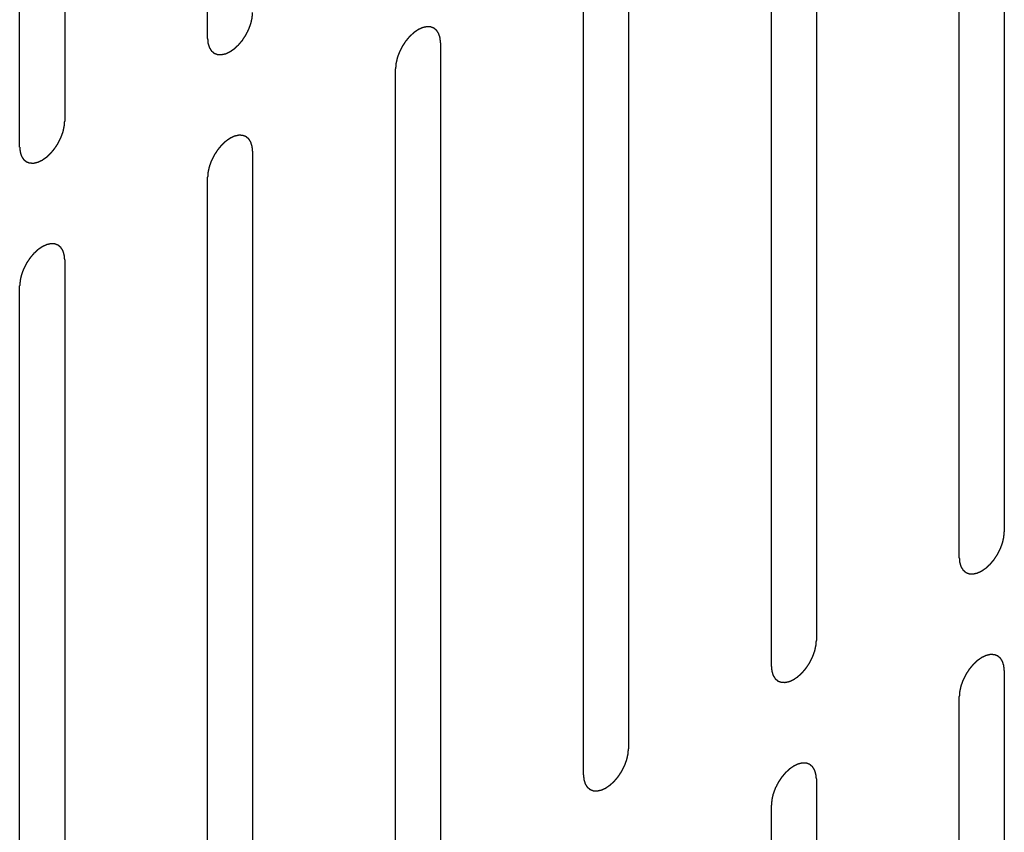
# Model space of a CAD drawing. Header units: inches. Extents: x 6 to 353, y 6 to 228.
# Tile 60 of 256: x 343.228 to 344.388, y 77.515 to 78.472. Entities that reach past the tile are written whole.
import ezdxf

# ---------------------------------------------------------------- set-up
doc = ezdxf.new("R2010")
doc.units = ezdxf.units.IN
doc.header["$LTSCALE"] = 19.946667
doc.header["$MEASUREMENT"] = 0
doc.linetypes.add('HIDDEN', pattern=[0.2, 0.1, -0.1])
doc.layers.add('DEFAULT_2', color=7, linetype='HIDDEN')

msp = doc.modelspace()

# ---------------------------------------------------------------- linework, layer by layer
at = {"layer": 'DEFAULT_2', "color": 7, "linetype": 'HIDDEN'}
for p, q in [((343.4495, 78.4496), (343.4495, 79.409)), ((343.2812, 79.3118), (343.2812, 78.3524)), ((343.2281, 78.3218), (343.2281, 79.2812)), ((344.3878, 78.828), (344.3878, 77.8686)), ((344.3348, 77.838), (344.3348, 78.7974)), ((344.1665, 78.7002), (344.1665, 77.7409)), ((344.1134, 77.7102), (344.1134, 78.6696)), ((343.9451, 78.5725), (343.9451, 77.6131)), ((343.8921, 77.5825), (343.8921, 78.5418)), ((343.7238, 78.4447), (343.7238, 77.4853)), ((343.6708, 77.4547), (343.6708, 78.4141)), ((343.5025, 78.3169), (343.5025, 77.3575)), ((343.4495, 77.3269), (343.4495, 78.2863)), ((343.2812, 78.1891), (343.2812, 77.2297)), ((343.2281, 77.1991), (343.2281, 78.1585)), ((344.3878, 77.7053), (344.3878, 76.7459)), ((344.3348, 76.7153), (344.3348, 77.6747)), ((344.1665, 77.5776), (344.1665, 76.6182)), ((344.1134, 76.5875), (344.1134, 77.5469))]:
    msp.add_line(p, q, dxfattribs=at)
for points in [[(343.4495, 78.4496), (343.4495, 78.4486), (343.4497, 78.4472), (343.4498, 78.4456), (343.4499, 78.4448), (343.4499, 78.4443), (343.4499, 78.4439), (343.4501, 78.4436), (343.4502, 78.4432), (343.4504, 78.4425), (343.4507, 78.4415), (343.451, 78.4405), (343.4512, 78.4398), (343.4514, 78.4394), (343.4514, 78.4391), (343.4516, 78.4388), (343.4518, 78.4385), (343.4522, 78.4379), (343.4527, 78.4371), (343.4532, 78.4363), (343.4535, 78.4358), (343.4537, 78.4354), (343.4539, 78.4352), (343.4541, 78.435), (343.4544, 78.4348), (343.4549, 78.4344), (343.4556, 78.4338), (343.4563, 78.4332), (343.4567, 78.4328), (343.457, 78.4326), (343.4572, 78.4324), (343.4575, 78.4323), (343.4578, 78.4322), (343.4584, 78.432), (343.4592, 78.4317), (343.4601, 78.4314), (343.4606, 78.4311), (343.461, 78.431), (343.4612, 78.4309), (343.4615, 78.4309), (343.4619, 78.4309), (343.4626, 78.4309), (343.4635, 78.4308), (343.4645, 78.4308), (343.4651, 78.4308), (343.4655, 78.4308), (343.4658, 78.4307), (343.4661, 78.4308), (343.4665, 78.4309), (343.4672, 78.4311), (343.4683, 78.4313), (343.4693, 78.4315), (343.47, 78.4317), (343.4704, 78.4318), (343.4707, 78.4318), (343.4711, 78.432), (343.4715, 78.4322), (343.472, 78.4325), (343.4727, 78.4328), (343.4736, 78.4332), (343.4744, 78.4336), (343.4752, 78.4339), (343.4756, 78.4341), (343.476, 78.4343), (343.4763, 78.4345), (343.4767, 78.4348), (343.4775, 78.4353), (343.4785, 78.4361), (343.4796, 78.4368), (343.4805, 78.4374), (343.4811, 78.4378), (343.4817, 78.4384), (343.4826, 78.4392), (343.4836, 78.4401), (343.4846, 78.4411), (343.4855, 78.4419), (343.4861, 78.4424), (343.4866, 78.4431), (343.4874, 78.444), (343.4884, 78.4451), (343.4893, 78.4463), (343.4901, 78.4472), (343.4907, 78.4478), (343.4912, 78.4486), (343.4918, 78.4497), (343.4927, 78.451), (343.4935, 78.4523), (343.4942, 78.4533), (343.4948, 78.4541), (343.4951, 78.4549), (343.4957, 78.456), (343.4964, 78.4573), (343.4971, 78.4587), (343.4976, 78.4598), (343.498, 78.4606), (343.4983, 78.4614), (343.4987, 78.4625), (343.4992, 78.4639), (343.4997, 78.4653), (343.5001, 78.4664), (343.5005, 78.4673), (343.5006, 78.4681), (343.5009, 78.4692), (343.5012, 78.4706), (343.5015, 78.4719), (343.5018, 78.473), (343.502, 78.4739), (343.502, 78.4746), (343.5021, 78.4757), (343.5023, 78.4776), (343.5024, 78.4791), (343.5025, 78.4802)], [(343.7238, 78.4447), (343.7237, 78.4456), (343.7236, 78.447), (343.7235, 78.4487), (343.7234, 78.4495), (343.7233, 78.45), (343.7233, 78.4504), (343.7232, 78.4506), (343.7231, 78.4511), (343.7229, 78.4518), (343.7226, 78.4528), (343.7222, 78.4538), (343.722, 78.4545), (343.7219, 78.4549), (343.7218, 78.4552), (343.7217, 78.4554), (343.7215, 78.4558), (343.7211, 78.4563), (343.7206, 78.4571), (343.7201, 78.4579), (343.7197, 78.4585), (343.7195, 78.4588), (343.7194, 78.4591), (343.7192, 78.4592), (343.7189, 78.4595), (343.7184, 78.4599), (343.7177, 78.4605), (343.717, 78.461), (343.7165, 78.4614), (343.7163, 78.4617), (343.7161, 78.4619), (343.7158, 78.4619), (343.7155, 78.4621), (343.7149, 78.4623), (343.714, 78.4626), (343.7132, 78.4629), (343.7126, 78.4631), (343.7123, 78.4632), (343.7121, 78.4634), (343.7118, 78.4633), (343.7114, 78.4634), (343.7107, 78.4634), (343.7098, 78.4634), (343.7088, 78.4635), (343.7082, 78.4635), (343.7078, 78.4635), (343.7075, 78.4635), (343.7072, 78.4635), (343.7068, 78.4634), (343.706, 78.4632), (343.705, 78.463), (343.704, 78.4627), (343.7033, 78.4626), (343.7028, 78.4625), (343.7025, 78.4624), (343.7022, 78.4623), (343.7018, 78.4621), (343.7012, 78.4618), (343.7006, 78.4615), (343.6997, 78.4611), (343.6988, 78.4607), (343.6981, 78.4604), (343.6976, 78.4601), (343.6973, 78.46), (343.697, 78.4598), (343.6965, 78.4595), (343.6958, 78.459), (343.6947, 78.4582), (343.6936, 78.4575), (343.6928, 78.4569), (343.6921, 78.4565), (343.6915, 78.4559), (343.6907, 78.4551), (343.6897, 78.4541), (343.6886, 78.4532), (343.6878, 78.4524), (343.6872, 78.4519), (343.6866, 78.4512), (343.6859, 78.4503), (343.6849, 78.4491), (343.684, 78.448), (343.6832, 78.4471), (343.6826, 78.4464), (343.6821, 78.4456), (343.6814, 78.4446), (343.6806, 78.4433), (343.6797, 78.442), (343.6791, 78.441), (343.6785, 78.4402), (343.6781, 78.4394), (343.6776, 78.4383), (343.6769, 78.4369), (343.6762, 78.4356), (343.6757, 78.4345), (343.6752, 78.4337), (343.675, 78.4329), (343.6745, 78.4317), (343.674, 78.4303), (343.6735, 78.429), (343.6731, 78.4278), (343.6728, 78.427), (343.6726, 78.4262), (343.6724, 78.4251), (343.6721, 78.4237), (343.6717, 78.4223), (343.6715, 78.4212), (343.6713, 78.4204), (343.6712, 78.4196), (343.6711, 78.4186), (343.671, 78.4167), (343.6709, 78.4151), (343.6708, 78.4141)], [(343.2281, 78.3218), (343.2282, 78.3209), (343.2283, 78.3194), (343.2285, 78.3178), (343.2286, 78.317), (343.2286, 78.3165), (343.2286, 78.3161), (343.2287, 78.3159), (343.2289, 78.3154), (343.2291, 78.3147), (343.2294, 78.3137), (343.2297, 78.3127), (343.2299, 78.312), (343.23, 78.3116), (343.2301, 78.3113), (343.2303, 78.3111), (343.2305, 78.3107), (343.2308, 78.3102), (343.2313, 78.3094), (343.2319, 78.3086), (343.2322, 78.308), (343.2324, 78.3077), (343.2325, 78.3074), (343.2328, 78.3073), (343.233, 78.307), (343.2335, 78.3066), (343.2342, 78.306), (343.2349, 78.3055), (343.2354, 78.305), (343.2357, 78.3048), (343.2359, 78.3046), (343.2362, 78.3046), (343.2365, 78.3044), (343.2371, 78.3042), (343.2379, 78.3039), (343.2387, 78.3036), (343.2393, 78.3034), (343.2397, 78.3033), (343.2399, 78.3031), (343.2402, 78.3031), (343.2406, 78.3031), (343.2412, 78.3031), (343.2422, 78.3031), (343.2431, 78.303), (343.2438, 78.303), (343.2442, 78.303), (343.2445, 78.3029), (343.2448, 78.303), (343.2452, 78.3031), (343.2459, 78.3033), (343.2469, 78.3035), (343.248, 78.3038), (343.2487, 78.3039), (343.2491, 78.304), (343.2494, 78.3041), (343.2497, 78.3042), (343.2502, 78.3044), (343.2507, 78.3047), (343.2514, 78.305), (343.2522, 78.3054), (343.2531, 78.3058), (343.2539, 78.3061), (343.2543, 78.3064), (343.2547, 78.3065), (343.255, 78.3067), (343.2554, 78.307), (343.2562, 78.3075), (343.2572, 78.3083), (343.2583, 78.309), (343.2592, 78.3096), (343.2598, 78.31), (343.2604, 78.3106), (343.2612, 78.3114), (343.2623, 78.3124), (343.2633, 78.3133), (343.2641, 78.3141), (343.2648, 78.3146), (343.2653, 78.3153), (343.2661, 78.3162), (343.267, 78.3174), (343.268, 78.3185), (343.2687, 78.3194), (343.2693, 78.3201), (343.2698, 78.3209), (343.2705, 78.3219), (343.2714, 78.3232), (343.2722, 78.3245), (343.2729, 78.3255), (343.2734, 78.3263), (343.2738, 78.3271), (343.2744, 78.3282), (343.275, 78.3295), (343.2757, 78.3309), (343.2763, 78.332), (343.2767, 78.3328), (343.277, 78.3336), (343.2774, 78.3348), (343.2779, 78.3361), (343.2784, 78.3375), (343.2788, 78.3386), (343.2792, 78.3395), (343.2793, 78.3403), (343.2796, 78.3414), (343.2799, 78.3428), (343.2802, 78.3442), (343.2804, 78.3452), (343.2807, 78.3461), (343.2807, 78.3469), (343.2808, 78.3479), (343.2809, 78.3498), (343.2811, 78.3514), (343.2812, 78.3524)], [(343.5025, 78.3169), (343.5024, 78.3178), (343.5023, 78.3193), (343.5021, 78.3209), (343.5021, 78.3217), (343.502, 78.3222), (343.502, 78.3226), (343.5019, 78.3229), (343.5018, 78.3233), (343.5015, 78.324), (343.5012, 78.325), (343.5009, 78.326), (343.5007, 78.3267), (343.5006, 78.3271), (343.5005, 78.3274), (343.5003, 78.3277), (343.5001, 78.328), (343.4998, 78.3285), (343.4993, 78.3294), (343.4988, 78.3302), (343.4984, 78.3307), (343.4982, 78.331), (343.4981, 78.3313), (343.4978, 78.3315), (343.4976, 78.3317), (343.4971, 78.3321), (343.4964, 78.3327), (343.4957, 78.3333), (343.4952, 78.3337), (343.4949, 78.3339), (343.4947, 78.3341), (343.4945, 78.3342), (343.4941, 78.3343), (343.4936, 78.3345), (343.4927, 78.3348), (343.4919, 78.3351), (343.4913, 78.3353), (343.491, 78.3355), (343.4907, 78.3356), (343.4904, 78.3356), (343.4901, 78.3356), (343.4894, 78.3356), (343.4884, 78.3357), (343.4875, 78.3357), (343.4868, 78.3357), (343.4864, 78.3357), (343.4862, 78.3358), (343.4859, 78.3357), (343.4854, 78.3356), (343.4847, 78.3354), (343.4837, 78.3352), (343.4827, 78.335), (343.4819, 78.3348), (343.4815, 78.3347), (343.4812, 78.3347), (343.4809, 78.3345), (343.4805, 78.3343), (343.4799, 78.334), (343.4793, 78.3337), (343.4784, 78.3333), (343.4775, 78.3329), (343.4767, 78.3326), (343.4763, 78.3324), (343.476, 78.3322), (343.4757, 78.332), (343.4752, 78.3317), (343.4745, 78.3312), (343.4734, 78.3304), (343.4723, 78.3297), (343.4715, 78.3291), (343.4708, 78.3287), (343.4702, 78.3281), (343.4694, 78.3273), (343.4683, 78.3264), (343.4673, 78.3254), (343.4665, 78.3246), (343.4659, 78.3241), (343.4653, 78.3234), (343.4645, 78.3225), (343.4636, 78.3213), (343.4626, 78.3202), (343.4619, 78.3193), (343.4613, 78.3187), (343.4608, 78.3178), (343.4601, 78.3168), (343.4593, 78.3155), (343.4584, 78.3142), (343.4577, 78.3132), (343.4572, 78.3124), (343.4568, 78.3116), (343.4563, 78.3105), (343.4556, 78.3092), (343.4549, 78.3078), (343.4544, 78.3067), (343.4539, 78.3059), (343.4536, 78.3051), (343.4532, 78.304), (343.4527, 78.3026), (343.4522, 78.3012), (343.4518, 78.3001), (343.4515, 78.2992), (343.4513, 78.2984), (343.451, 78.2973), (343.4507, 78.2959), (343.4504, 78.2946), (343.4502, 78.2935), (343.4499, 78.2926), (343.4499, 78.2918), (343.4498, 78.2908), (343.4497, 78.2889), (343.4495, 78.2873), (343.4495, 78.2863)], [(343.2812, 78.1891), (343.2811, 78.1901), (343.281, 78.1915), (343.2808, 78.1931), (343.2807, 78.194), (343.2807, 78.1944), (343.2807, 78.1948), (343.2806, 78.1951), (343.2804, 78.1955), (343.2802, 78.1962), (343.2799, 78.1972), (343.2796, 78.1982), (343.2794, 78.1989), (343.2793, 78.1993), (343.2792, 78.1997), (343.279, 78.1999), (343.2788, 78.2002), (343.2785, 78.2008), (343.278, 78.2016), (343.2774, 78.2024), (343.2771, 78.2029), (343.2769, 78.2033), (343.2768, 78.2035), (343.2765, 78.2037), (343.2763, 78.2039), (343.2758, 78.2043), (343.2751, 78.2049), (343.2744, 78.2055), (343.2739, 78.2059), (343.2736, 78.2061), (343.2734, 78.2063), (343.2731, 78.2064), (343.2728, 78.2065), (343.2722, 78.2067), (343.2714, 78.207), (343.2706, 78.2073), (343.27, 78.2076), (343.2696, 78.2077), (343.2694, 78.2078), (343.2691, 78.2078), (343.2687, 78.2078), (343.2681, 78.2078), (343.2671, 78.2079), (343.2662, 78.2079), (343.2655, 78.2079), (343.2651, 78.2079), (343.2648, 78.208), (343.2645, 78.2079), (343.2641, 78.2078), (343.2634, 78.2076), (343.2624, 78.2074), (343.2613, 78.2072), (343.2606, 78.207), (343.2602, 78.2069), (343.2599, 78.2069), (343.2596, 78.2067), (343.2591, 78.2065), (343.2586, 78.2062), (343.2579, 78.2059), (343.2571, 78.2055), (343.2562, 78.2051), (343.2554, 78.2048), (343.255, 78.2046), (343.2546, 78.2045), (343.2543, 78.2042), (343.2539, 78.2039), (343.2531, 78.2034), (343.2521, 78.2027), (343.251, 78.2019), (343.2501, 78.2013), (343.2495, 78.2009), (343.2489, 78.2003), (343.2481, 78.1995), (343.247, 78.1986), (343.246, 78.1976), (343.2452, 78.1969), (343.2445, 78.1963), (343.244, 78.1956), (343.2432, 78.1947), (343.2423, 78.1936), (343.2413, 78.1924), (343.2406, 78.1915), (343.24, 78.1909), (343.2395, 78.1901), (343.2388, 78.189), (343.2379, 78.1877), (343.2371, 78.1865), (343.2364, 78.1854), (343.2359, 78.1847), (343.2355, 78.1838), (343.2349, 78.1827), (343.2343, 78.1814), (343.2336, 78.18), (343.233, 78.1789), (343.2326, 78.1781), (343.2323, 78.1773), (343.2319, 78.1762), (343.2314, 78.1748), (343.2309, 78.1734), (343.2305, 78.1723), (343.2301, 78.1714), (343.23, 78.1706), (343.2297, 78.1695), (343.2294, 78.1682), (343.2291, 78.1668), (343.2289, 78.1657), (343.2286, 78.1649), (343.2286, 78.1641), (343.2285, 78.163), (343.2284, 78.1612), (343.2282, 78.1596), (343.2281, 78.1585)], [(344.3348, 77.838), (344.3348, 77.8371), (344.335, 77.8357), (344.3351, 77.834), (344.3352, 77.8332), (344.3352, 77.8327), (344.3352, 77.8323), (344.3354, 77.8321), (344.3355, 77.8317), (344.3357, 77.8309), (344.336, 77.8299), (344.3363, 77.8289), (344.3365, 77.8282), (344.3367, 77.8278), (344.3367, 77.8275), (344.3369, 77.8273), (344.3371, 77.8269), (344.3375, 77.8264), (344.338, 77.8256), (344.3385, 77.8248), (344.3388, 77.8242), (344.339, 77.8239), (344.3392, 77.8236), (344.3394, 77.8235), (344.3397, 77.8232), (344.3402, 77.8228), (344.3408, 77.8222), (344.3415, 77.8217), (344.342, 77.8213), (344.3423, 77.821), (344.3425, 77.8208), (344.3428, 77.8208), (344.3431, 77.8206), (344.3437, 77.8204), (344.3445, 77.8201), (344.3454, 77.8198), (344.3459, 77.8196), (344.3463, 77.8195), (344.3465, 77.8193), (344.3468, 77.8194), (344.3472, 77.8193), (344.3478, 77.8193), (344.3488, 77.8193), (344.3497, 77.8192), (344.3504, 77.8192), (344.3508, 77.8192), (344.3511, 77.8192), (344.3514, 77.8193), (344.3518, 77.8193), (344.3525, 77.8195), (344.3536, 77.8197), (344.3546, 77.82), (344.3553, 77.8201), (344.3557, 77.8202), (344.356, 77.8203), (344.3564, 77.8204), (344.3568, 77.8206), (344.3573, 77.8209), (344.358, 77.8212), (344.3589, 77.8216), (344.3597, 77.822), (344.3605, 77.8224), (344.3609, 77.8226), (344.3613, 77.8227), (344.3616, 77.8229), (344.362, 77.8232), (344.3628, 77.8237), (344.3638, 77.8245), (344.3649, 77.8252), (344.3658, 77.8258), (344.3664, 77.8262), (344.367, 77.8268), (344.3679, 77.8276), (344.3689, 77.8286), (344.3699, 77.8295), (344.3708, 77.8303), (344.3714, 77.8308), (344.3719, 77.8315), (344.3727, 77.8324), (344.3737, 77.8336), (344.3746, 77.8347), (344.3754, 77.8356), (344.376, 77.8363), (344.3764, 77.8371), (344.3771, 77.8381), (344.378, 77.8394), (344.3788, 77.8407), (344.3795, 77.8417), (344.38, 77.8425), (344.3804, 77.8433), (344.381, 77.8444), (344.3817, 77.8458), (344.3823, 77.8471), (344.3829, 77.8482), (344.3833, 77.849), (344.3836, 77.8499), (344.384, 77.851), (344.3845, 77.8524), (344.385, 77.8537), (344.3854, 77.8549), (344.3858, 77.8557), (344.3859, 77.8565), (344.3862, 77.8576), (344.3865, 77.859), (344.3868, 77.8604), (344.3871, 77.8615), (344.3873, 77.8623), (344.3873, 77.8631), (344.3874, 77.8641), (344.3876, 77.866), (344.3877, 77.8676), (344.3878, 77.8686)], [(344.1134, 77.7102), (344.1135, 77.7093), (344.1136, 77.7079), (344.1138, 77.7062), (344.1139, 77.7054), (344.1139, 77.7049), (344.1139, 77.7046), (344.114, 77.7043), (344.1141, 77.7039), (344.1144, 77.7032), (344.1147, 77.7022), (344.115, 77.7011), (344.1152, 77.7004), (344.1153, 77.7), (344.1154, 77.6997), (344.1156, 77.6995), (344.1158, 77.6992), (344.1161, 77.6986), (344.1166, 77.6978), (344.1172, 77.697), (344.1175, 77.6964), (344.1177, 77.6961), (344.1178, 77.6958), (344.1181, 77.6957), (344.1183, 77.6954), (344.1188, 77.695), (344.1195, 77.6945), (344.1202, 77.6939), (344.1207, 77.6935), (344.121, 77.6932), (344.1212, 77.693), (344.1214, 77.693), (344.1218, 77.6929), (344.1224, 77.6926), (344.1232, 77.6923), (344.124, 77.692), (344.1246, 77.6918), (344.1249, 77.6917), (344.1252, 77.6916), (344.1255, 77.6916), (344.1259, 77.6916), (344.1265, 77.6915), (344.1275, 77.6915), (344.1284, 77.6915), (344.1291, 77.6914), (344.1295, 77.6914), (344.1297, 77.6914), (344.1301, 77.6915), (344.1305, 77.6916), (344.1312, 77.6917), (344.1322, 77.6919), (344.1333, 77.6922), (344.134, 77.6923), (344.1344, 77.6924), (344.1347, 77.6925), (344.135, 77.6927), (344.1355, 77.6929), (344.136, 77.6931), (344.1367, 77.6934), (344.1375, 77.6938), (344.1384, 77.6942), (344.1392, 77.6946), (344.1396, 77.6948), (344.1399, 77.6949), (344.1403, 77.6952), (344.1407, 77.6954), (344.1414, 77.696), (344.1425, 77.6967), (344.1436, 77.6974), (344.1444, 77.698), (344.1451, 77.6984), (344.1457, 77.6991), (344.1465, 77.6998), (344.1476, 77.7008), (344.1486, 77.7017), (344.1494, 77.7025), (344.1501, 77.703), (344.1506, 77.7038), (344.1514, 77.7047), (344.1523, 77.7058), (344.1533, 77.7069), (344.154, 77.7078), (344.1546, 77.7085), (344.1551, 77.7093), (344.1558, 77.7103), (344.1567, 77.7116), (344.1575, 77.7129), (344.1582, 77.7139), (344.1587, 77.7147), (344.1591, 77.7155), (344.1597, 77.7166), (344.1603, 77.718), (344.161, 77.7193), (344.1616, 77.7204), (344.162, 77.7212), (344.1623, 77.7221), (344.1627, 77.7232), (344.1632, 77.7246), (344.1637, 77.726), (344.1641, 77.7271), (344.1645, 77.7279), (344.1646, 77.7287), (344.1649, 77.7298), (344.1652, 77.7312), (344.1655, 77.7326), (344.1657, 77.7337), (344.166, 77.7345), (344.166, 77.7353), (344.1661, 77.7364), (344.1662, 77.7382), (344.1664, 77.7398), (344.1665, 77.7409)], [(344.3878, 77.7053), (344.3877, 77.7063), (344.3876, 77.7077), (344.3874, 77.7093), (344.3874, 77.7102), (344.3873, 77.7106), (344.3873, 77.711), (344.3872, 77.7113), (344.3871, 77.7117), (344.3868, 77.7124), (344.3865, 77.7134), (344.3862, 77.7144), (344.386, 77.7151), (344.3859, 77.7155), (344.3858, 77.7159), (344.3856, 77.7161), (344.3854, 77.7164), (344.3851, 77.717), (344.3846, 77.7178), (344.3841, 77.7186), (344.3837, 77.7192), (344.3835, 77.7195), (344.3834, 77.7197), (344.3831, 77.7199), (344.3829, 77.7201), (344.3824, 77.7205), (344.3817, 77.7211), (344.381, 77.7217), (344.3805, 77.7221), (344.3802, 77.7223), (344.38, 77.7225), (344.3798, 77.7226), (344.3794, 77.7227), (344.3789, 77.7229), (344.378, 77.7232), (344.3772, 77.7236), (344.3766, 77.7238), (344.3763, 77.7239), (344.376, 77.724), (344.3757, 77.724), (344.3754, 77.724), (344.3747, 77.724), (344.3737, 77.7241), (344.3728, 77.7241), (344.3721, 77.7242), (344.3717, 77.7242), (344.3715, 77.7242), (344.3711, 77.7241), (344.3707, 77.724), (344.37, 77.7239), (344.369, 77.7236), (344.368, 77.7234), (344.3672, 77.7232), (344.3668, 77.7231), (344.3665, 77.7231), (344.3662, 77.7229), (344.3657, 77.7227), (344.3652, 77.7225), (344.3645, 77.7222), (344.3637, 77.7218), (344.3628, 77.7213), (344.362, 77.721), (344.3616, 77.7208), (344.3613, 77.7207), (344.3609, 77.7204), (344.3605, 77.7201), (344.3598, 77.7196), (344.3587, 77.7189), (344.3576, 77.7181), (344.3568, 77.7175), (344.3561, 77.7171), (344.3555, 77.7165), (344.3547, 77.7158), (344.3536, 77.7148), (344.3526, 77.7138), (344.3518, 77.7131), (344.3511, 77.7125), (344.3506, 77.7118), (344.3498, 77.7109), (344.3489, 77.7098), (344.3479, 77.7086), (344.3472, 77.7077), (344.3466, 77.7071), (344.3461, 77.7063), (344.3454, 77.7053), (344.3446, 77.704), (344.3437, 77.7027), (344.343, 77.7016), (344.3425, 77.7009), (344.3421, 77.7), (344.3416, 77.699), (344.3409, 77.6976), (344.3402, 77.6962), (344.3397, 77.6952), (344.3392, 77.6943), (344.3389, 77.6935), (344.3385, 77.6924), (344.338, 77.691), (344.3375, 77.6896), (344.3371, 77.6885), (344.3368, 77.6877), (344.3366, 77.6868), (344.3363, 77.6857), (344.336, 77.6844), (344.3357, 77.683), (344.3355, 77.6819), (344.3352, 77.6811), (344.3352, 77.6803), (344.3351, 77.6792), (344.335, 77.6774), (344.3348, 77.6758), (344.3348, 77.6747)], [(343.8921, 77.5825), (343.8922, 77.5815), (343.8923, 77.5801), (343.8925, 77.5785), (343.8925, 77.5776), (343.8926, 77.5772), (343.8926, 77.5768), (343.8927, 77.5765), (343.8928, 77.5761), (343.893, 77.5754), (343.8934, 77.5744), (343.8937, 77.5734), (343.8939, 77.5726), (343.894, 77.5723), (343.8941, 77.5719), (343.8943, 77.5717), (343.8945, 77.5714), (343.8948, 77.5708), (343.8953, 77.57), (343.8958, 77.5692), (343.8962, 77.5686), (343.8964, 77.5683), (343.8965, 77.5681), (343.8967, 77.5679), (343.897, 77.5677), (343.8975, 77.5673), (343.8982, 77.5667), (343.8989, 77.5661), (343.8994, 77.5657), (343.8997, 77.5655), (343.8999, 77.5653), (343.9001, 77.5652), (343.9005, 77.5651), (343.901, 77.5649), (343.9019, 77.5645), (343.9027, 77.5642), (343.9033, 77.564), (343.9036, 77.5639), (343.9039, 77.5638), (343.9042, 77.5638), (343.9045, 77.5638), (343.9052, 77.5638), (343.9062, 77.5637), (343.9071, 77.5637), (343.9078, 77.5636), (343.9081, 77.5636), (343.9084, 77.5636), (343.9087, 77.5637), (343.9092, 77.5638), (343.9099, 77.5639), (343.9109, 77.5642), (343.9119, 77.5644), (343.9127, 77.5646), (343.9131, 77.5647), (343.9134, 77.5647), (343.9137, 77.5649), (343.9141, 77.5651), (343.9147, 77.5653), (343.9153, 77.5656), (343.9162, 77.566), (343.9171, 77.5664), (343.9179, 77.5668), (343.9183, 77.567), (343.9186, 77.5671), (343.9189, 77.5674), (343.9194, 77.5677), (343.9201, 77.5682), (343.9212, 77.5689), (343.9223, 77.5697), (343.9231, 77.5703), (343.9238, 77.5707), (343.9244, 77.5713), (343.9252, 77.572), (343.9262, 77.573), (343.9273, 77.5739), (343.9281, 77.5747), (343.9287, 77.5753), (343.9293, 77.576), (343.9301, 77.5769), (343.931, 77.578), (343.932, 77.5791), (343.9327, 77.5801), (343.9333, 77.5807), (343.9338, 77.5815), (343.9345, 77.5825), (343.9353, 77.5838), (343.9362, 77.5851), (343.9369, 77.5862), (343.9374, 77.5869), (343.9378, 77.5878), (343.9383, 77.5888), (343.939, 77.5902), (343.9397, 77.5916), (343.9402, 77.5926), (343.9407, 77.5934), (343.941, 77.5943), (343.9414, 77.5954), (343.9419, 77.5968), (343.9424, 77.5982), (343.9428, 77.5993), (343.9431, 77.6001), (343.9433, 77.601), (343.9435, 77.6021), (343.9439, 77.6034), (343.9442, 77.6048), (343.9444, 77.6059), (343.9447, 77.6067), (343.9447, 77.6075), (343.9448, 77.6086), (343.9449, 77.6104), (343.9451, 77.612), (343.9451, 77.6131)], [(344.1665, 77.5776), (344.1664, 77.5785), (344.1663, 77.5799), (344.1661, 77.5816), (344.166, 77.5824), (344.166, 77.5829), (344.166, 77.5832), (344.1659, 77.5835), (344.1657, 77.5839), (344.1655, 77.5846), (344.1652, 77.5856), (344.1649, 77.5866), (344.1647, 77.5874), (344.1645, 77.5878), (344.1645, 77.5881), (344.1643, 77.5883), (344.1641, 77.5886), (344.1637, 77.5892), (344.1632, 77.59), (344.1627, 77.5908), (344.1624, 77.5914), (344.1622, 77.5917), (344.162, 77.592), (344.1618, 77.5921), (344.1615, 77.5923), (344.1611, 77.5927), (344.1604, 77.5933), (344.1597, 77.5939), (344.1592, 77.5943), (344.1589, 77.5945), (344.1587, 77.5947), (344.1584, 77.5948), (344.1581, 77.5949), (344.1575, 77.5952), (344.1567, 77.5955), (344.1559, 77.5958), (344.1553, 77.596), (344.1549, 77.5961), (344.1547, 77.5962), (344.1544, 77.5962), (344.154, 77.5962), (344.1534, 77.5963), (344.1524, 77.5963), (344.1515, 77.5963), (344.1508, 77.5964), (344.1504, 77.5964), (344.1501, 77.5964), (344.1498, 77.5963), (344.1494, 77.5962), (344.1487, 77.5961), (344.1477, 77.5958), (344.1466, 77.5956), (344.1459, 77.5955), (344.1455, 77.5953), (344.1452, 77.5953), (344.1449, 77.5951), (344.1444, 77.5949), (344.1439, 77.5947), (344.1432, 77.5944), (344.1423, 77.594), (344.1415, 77.5936), (344.1407, 77.5932), (344.1403, 77.593), (344.1399, 77.5929), (344.1396, 77.5926), (344.1392, 77.5923), (344.1384, 77.5918), (344.1374, 77.5911), (344.1363, 77.5904), (344.1354, 77.5897), (344.1348, 77.5893), (344.1342, 77.5887), (344.1333, 77.588), (344.1323, 77.587), (344.1313, 77.5861), (344.1305, 77.5853), (344.1298, 77.5848), (344.1293, 77.584), (344.1285, 77.5831), (344.1276, 77.582), (344.1266, 77.5809), (344.1258, 77.5799), (344.1253, 77.5793), (344.1248, 77.5785), (344.1241, 77.5775), (344.1232, 77.5762), (344.1224, 77.5749), (344.1217, 77.5738), (344.1212, 77.5731), (344.1208, 77.5723), (344.1202, 77.5712), (344.1196, 77.5698), (344.1189, 77.5685), (344.1183, 77.5674), (344.1179, 77.5666), (344.1176, 77.5657), (344.1172, 77.5646), (344.1167, 77.5632), (344.1162, 77.5618), (344.1158, 77.5607), (344.1154, 77.5599), (344.1153, 77.5591), (344.115, 77.558), (344.1147, 77.5566), (344.1144, 77.5552), (344.1142, 77.5541), (344.1139, 77.5533), (344.1139, 77.5525), (344.1138, 77.5514), (344.1137, 77.5496), (344.1135, 77.548), (344.1134, 77.5469)]]:
    msp.add_open_spline(points, degree=3, knots=[0, 0, 0, 0, 0.03125, 0.046875, 0.054688, 0.058594, 0.0625, 0.066406, 0.070312, 0.078125, 0.09375, 0.109375, 0.117188, 0.121094, 0.125, 0.128906, 0.132812, 0.140625, 0.15625, 0.171875, 0.179688, 0.183594, 0.1875, 0.191406, 0.195312, 0.203125, 0.21875, 0.234375, 0.242188, 0.246094, 0.25, 0.253906, 0.257812, 0.265625, 0.28125, 0.296875, 0.304688, 0.308594, 0.3125, 0.316406, 0.320312, 0.328125, 0.34375, 0.359375, 0.367188, 0.371094, 0.375, 0.378906, 0.382812, 0.390625, 0.40625, 0.421875, 0.429688, 0.433594, 0.4375, 0.441406, 0.445312, 0.453125, 0.460938, 0.46875, 0.484375, 0.492188, 0.496094, 0.5, 0.503906, 0.507812, 0.515625, 0.53125, 0.546875, 0.554688, 0.5625, 0.570312, 0.578125, 0.59375, 0.609375, 0.617188, 0.625, 0.632812, 0.640625, 0.65625, 0.671875, 0.679688, 0.6875, 0.695312, 0.703125, 0.71875, 0.734375, 0.742188, 0.75, 0.757812, 0.765625, 0.78125, 0.796875, 0.804688, 0.8125, 0.820312, 0.828125, 0.84375, 0.859375, 0.867188, 0.875, 0.882812, 0.890625, 0.90625, 0.921875, 0.929688, 0.9375, 0.945312, 0.953125, 0.96875, 1, 1, 1, 1], dxfattribs=at)

doc.saveas('drawing.dxf')
